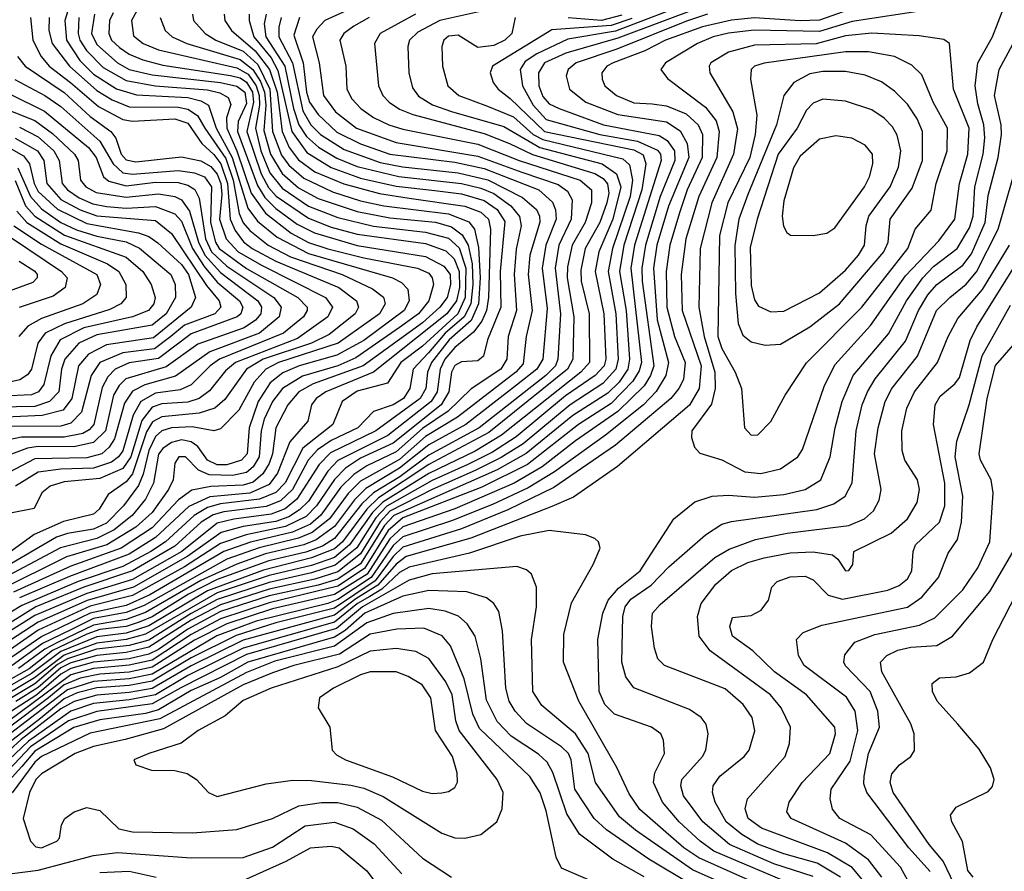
# Model space of a CAD drawing. Extents: x 997026 to 1115308, y 536381 to 619039.
# Tile 212 of 256: x 1036028 to 1039052, y 570843 to 573458. Entities that reach past the tile are written whole.
import ezdxf

# ---------------------------------------------------------------- set-up
doc = ezdxf.new("R2010")
doc.units = 0

msp = doc.modelspace()

# ---------------------------------------------------------------- linework, layer by layer
at = {"layer": '0CON20XD'}
for points in [[(1038125, 573498.6), (1037865, 573400.8), (1037705.5, 573355.5), (1037640.2, 573325), (1037621.3, 573295), (1037622.6, 573255), (1037635, 573221.9), (1037655, 573199.8), (1037685.4, 573185), (1037821.1, 573135), (1037992.6, 573102.6), (1038016.7, 573086.7), (1038039.4, 573055), (1038040.4, 573025), (1037995.1, 572914.9), (1037950.4, 572765), (1037939.6, 572695), (1037940.2, 572655), (1037976.3, 572395), (1037966, 572365), (1037946.1, 572333.9), (1037865.4, 572254.6), (1037735, 572165.1), (1037633.4, 572085), (1037546.6, 572035), (1037364.6, 571955.4), (1037205, 571901), (1037165, 571863.3), (1037095.2, 571755), (1036995, 571693.2), (1036805, 571648.3), (1036665, 571602.8), (1036565, 571553), (1036435, 571469.4), (1036365, 571454.7), (1036275, 571448.6), (1036214, 571436), (1036165, 571415.4), (1036117.3, 571375), (1035864, 571186)], [(1038105, 573517.1), (1037857.8, 573422.2), (1037712.3, 573397.7), (1037616.7, 573353.3), (1037580.8, 573329.2), (1037565.5, 573305), (1037572.4, 573255), (1037605.1, 573195), (1037645, 573150.9), (1037810.3, 573105), (1037925.3, 573085.3), (1037987, 573057), (1037996.6, 573045), (1037998.2, 573025), (1037916.6, 572765), (1037905.3, 572695), (1037938, 572405), (1037930.9, 572379.1), (1037911.9, 572348.1), (1037845, 572278.9), (1037744.8, 572215.2), (1037587.7, 572092.3), (1037447.7, 572022.3), (1037205, 571927.9), (1037160.5, 571889.5), (1037087.7, 571772.3), (1037005, 571718.7), (1036795, 571667.2), (1036645, 571618.1), (1036555, 571570.2), (1036435, 571491.2), (1036365, 571475.3), (1036255.5, 571465.5), (1036185, 571445.8), (1035873.2, 571215)], [(1036388.3, 573485), (1036372.1, 573455), (1036378.3, 573408.3), (1036407.5, 573385), (1036455, 573365.6), (1036695, 573310.1), (1036730.2, 573290.2), (1036754.7, 573255), (1036764.1, 573225), (1036765.1, 573194.9), (1036752.2, 573125), (1036768.5, 573055), (1036797.1, 572987.1), (1036835, 572940.2), (1036915, 572885.5), (1037005, 572850), (1037115, 572823.5), (1037275, 572805.8), (1037345, 572786.5), (1037377.6, 572757.6), (1037398.2, 572695), (1037396.3, 572605), (1037374, 572555), (1037265, 572455), (1037199.1, 572405), (1037157.9, 572342.1), (1037065, 572316.8), (1037018.6, 572285), (1036990.2, 572215), (1036897.8, 572142.2), (1036843.9, 572036.1), (1036815, 572005.5), (1036764.7, 571985), (1036645, 571971.5), (1036605, 571959.8), (1036564.5, 571935.5), (1036476.3, 571855), (1036430.9, 571825), (1036345, 571778.6), (1036207.8, 571732.2), (1036035, 571659.4), (1035865, 571557)], [(1038140.9, 573475), (1038076.2, 573453.8), (1037862.2, 573367.8), (1037737.1, 573325), (1037713.2, 573305), (1037706.9, 573285), (1037716.5, 573245), (1037767.1, 573205), (1037865, 573166.5), (1038015, 573144.1), (1038056.6, 573116.6), (1038077.9, 573077.9), (1038083.5, 573035), (1038020.9, 572885), (1037985.3, 572765), (1037974.9, 572694.9), (1037986.6, 572536.6), (1038020.7, 572405), (1038013, 572365), (1037983.5, 572316.5), (1037944.5, 572275.5), (1037828, 572182), (1037670.9, 572069.1), (1037589.7, 572020.3), (1037480.9, 571969.1), (1037355, 571919.3), (1037205, 571870.2), (1037175, 571843.3), (1037107.6, 571745), (1037005, 571677.8), (1036975, 571665.4), (1036755, 571610.9), (1036633.8, 571566.2), (1036435, 571447.9), (1036365, 571434), (1036255.2, 571425.2), (1036175, 571400.2), (1035871.8, 571168.2)], [(1038575, 573488.4), (1038485, 573456.8), (1038425, 573453.9), (1038285, 573463.3), (1038215, 573456.7), (1038125, 573435.5), (1038012.3, 573395), (1037948.1, 573361.9), (1037850.9, 573325), (1037831.8, 573315), (1037816.5, 573295), (1037817.1, 573275), (1037825.9, 573255), (1037861.1, 573225), (1037915, 573202.9), (1037970.4, 573199.6), (1038015, 573193.8), (1038075, 573168.5), (1038112.5, 573135), (1038125.1, 573105), (1038124.9, 573035), (1038078.6, 572935), (1038054.3, 572865), (1038024.7, 572765), (1038013.4, 572685), (1038015.5, 572575), (1038039.6, 572485), (1038072.6, 572405), (1038066.9, 572353.1), (1038053.1, 572325), (1038027.9, 572295), (1037858.5, 572151.5), (1037669, 572021), (1037527.4, 571952.6), (1037385, 571894.2), (1037205, 571838.4), (1037175, 571809.6), (1037119.8, 571735), (1036995, 571651.2), (1036815, 571605.5), (1036692.9, 571567.1), (1036555, 571498.2), (1036435, 571426.2), (1036365, 571413.3), (1036265, 571406), (1036205, 571391.1), (1036165, 571371.9), (1036093.2, 571313.2), (1035886.1, 571153.9)], [(1036559.5, 573475), (1036561.8, 573455), (1036597.9, 573415), (1036631, 573395), (1036715, 573361.2), (1036759.8, 573319.8), (1036797.1, 573245), (1036804.8, 573115), (1036832, 573042), (1036855, 573011.4), (1036901.1, 572971.1), (1036989.5, 572929.5), (1037075, 572902), (1037146.7, 572886.7), (1037345, 572861.9), (1037407.5, 572837.5), (1037425.1, 572815.1), (1037437.9, 572757.9), (1037442.1, 572665), (1037437.5, 572585), (1037415.4, 572534.6), (1037347, 572475), (1037293.6, 572405), (1037281.2, 572375), (1037275.7, 572325), (1037258.2, 572295), (1037122.3, 572195), (1036982.6, 572127.4), (1036948.3, 572091.7), (1036879.6, 571985), (1036843.8, 571956.2), (1036801, 571939), (1036685.9, 571924.1), (1036635, 571911.5), (1036526, 571825), (1036375, 571738.8), (1036234.2, 571695.8), (1036075, 571628.1), (1035905, 571521.9)], [(1037030.9, 573485), (1036965.8, 573455), (1036940.9, 573429.1), (1036928.1, 573405), (1036948.3, 573325), (1036961.8, 573225), (1036998.5, 573175), (1037063, 573125), (1037185, 573081.2), (1037435, 573038.5), (1037570.3, 572989.7), (1037681.7, 572951.7), (1037710.8, 572930.8), (1037725.2, 572905), (1037721.8, 572845), (1037684.1, 572765), (1037672.6, 572695), (1037689, 572555), (1037681.3, 572415), (1037673.6, 572395), (1037643.9, 572365), (1037439.6, 572205), (1037285, 572121), (1037196.1, 572053.9), (1037114.9, 572005.1), (1037079, 571971), (1036995, 571864.6), (1036958.6, 571841.4), (1036907.3, 571822.7), (1036793.6, 571796.4), (1036635, 571738.5), (1036546.5, 571693.5), (1036435, 571624), (1036395, 571607.7), (1036355, 571595), (1036275, 571584.8), (1036235, 571570.7), (1036129.5, 571520.5), (1036057.3, 571465), (1035908.7, 571381.3)], [(1036656.1, 573475), (1036658.7, 573455), (1036678.5, 573425), (1036751.8, 573361.8), (1036795.2, 573305), (1036818.9, 573235), (1036834, 573114), (1036855.8, 573065), (1036885, 573027.7), (1036935, 572991.1), (1037023.5, 572953.5), (1037133.7, 572923.7), (1037225, 572909.8), (1037395.6, 572885.6), (1037445, 572866.9), (1037467.8, 572845), (1037474.4, 572815), (1037468.2, 572605), (1037462.1, 572565), (1037447.8, 572532.2), (1037421.8, 572498.2), (1037365, 572451.1), (1037333.9, 572415), (1037319.6, 572385), (1037310.4, 572315), (1037292.2, 572285), (1037159.1, 572180.9), (1037005.5, 572104.5), (1036975, 572071.9), (1036915, 571979.8), (1036887.6, 571952.4), (1036855, 571931.5), (1036815, 571916.8), (1036715, 571902), (1036646.8, 571883.2), (1036545, 571810.3), (1036378, 571715), (1036235.4, 571674.6), (1036085, 571607.9), (1035935, 571510.7)], [(1036175.8, 573485), (1036166.7, 573455), (1036172.5, 573395), (1036212.9, 573332.9), (1036255, 573290.5), (1036325.6, 573245.6), (1036386.9, 573226.9), (1036545, 573218.5), (1036585, 573208.9), (1036607.9, 573195), (1036631.7, 573125), (1036681.4, 573035), (1036728.7, 572878.7), (1036759, 572839), (1036819.6, 572789.6), (1036915, 572740), (1037173.8, 572665), (1037200.8, 572650.8), (1037220.4, 572630.4), (1037224.5, 572595), (1037208.7, 572565), (1037085, 572473.1), (1037002.1, 572427.9), (1036886.8, 572395), (1036836.1, 572373.9), (1036797.2, 572342.8), (1036761.1, 572285), (1036732.9, 572205), (1036727, 572125), (1036710, 572105), (1036665, 572091.1), (1036635, 572090.7), (1036605.6, 572105.6), (1036575, 572146.8), (1036555, 572161.6), (1036525, 572167.3), (1036495, 572159.5), (1036468.5, 572141.5), (1036455, 572123.6), (1036439.2, 572035), (1036414.6, 571985), (1036374.3, 571935), (1036318.8, 571891.2), (1036265, 571864.4), (1036153.9, 571836.1), (1035945, 571725.4)], [(1037244.1, 573475), (1037135.8, 573415), (1037117.7, 573385), (1037130, 573255), (1037143.2, 573225), (1037163.1, 573205), (1037195, 573183.4), (1037236.3, 573166.3), (1037455, 573108.1), (1037532.2, 573077.8), (1037603.8, 573043.8), (1037795, 572986), (1037820.5, 572970.5), (1037833.7, 572953.7), (1037837.8, 572925), (1037831.7, 572895), (1037809.8, 572835), (1037765.1, 572755), (1037751.3, 572688.7), (1037753.3, 572655), (1037777, 572555), (1037778.5, 572405), (1037751.5, 572375), (1037508.4, 572181.6), (1037427.3, 572132.7), (1037285, 572064.8), (1037143.6, 571976.4), (1037112.3, 571945), (1037041.7, 571845), (1036995, 571806.8), (1036925, 571782.1), (1036795, 571750.8), (1036635, 571697.7), (1036415, 571570.8), (1036355, 571554.2), (1036265, 571543.5), (1036165, 571506.7), (1036073.5, 571436.5), (1035947.7, 571362.3)], [(1038813.4, 573486.6), (1038585, 573451.8), (1038485, 573421.8), (1038284.5, 573425.5), (1038205, 573416.9), (1038157.7, 573405), (1038110, 573385), (1038012.3, 573325), (1037997.8, 573305), (1038017.7, 573277.7), (1038135, 573189.6), (1038166.9, 573146.9), (1038176.8, 573115), (1038169.4, 573035), (1038114.4, 572915), (1038074, 572785), (1038059.9, 572675), (1038062.7, 572565), (1038121.1, 572395), (1038115.7, 572325), (1038085.6, 572274.4), (1037864.6, 572085.4), (1037728.8, 571991.2), (1037662.9, 571962.9), (1037414.2, 571865.8), (1037215, 571809.3), (1037185, 571786.3), (1037128.6, 571721.4), (1037060.4, 571679.6), (1036995, 571629.7), (1036715, 571552.3), (1036555, 571473.8), (1036435, 571404.4), (1036365, 571391.8), (1036265, 571383.8), (1036195.9, 571364.1), (1036155, 571341.3), (1036032.8, 571247.2), (1035948.5, 571171.5)], [(1036733.4, 573475), (1036732.7, 573455), (1036747.7, 573405), (1036800.5, 573340.5), (1036821.6, 573301.6), (1036863.8, 573115), (1036910.4, 573050.4), (1036985, 573004.2), (1037075, 572971.2), (1037185, 572946.8), (1037303.8, 572933.8), (1037385, 572922.7), (1037455, 572902.3), (1037495.1, 572875), (1037518.5, 572838.5), (1037504.1, 572685), (1037505.6, 572575), (1037465.2, 572475), (1037452.7, 572425), (1037435, 572410), (1037385, 572406.9), (1037365, 572396.4), (1037354.9, 572375), (1037346.5, 572315), (1037322.7, 572275), (1037175, 572157.4), (1037075, 572110.9), (1037029.1, 572080.9), (1036995, 572046.4), (1036940.4, 571965), (1036908.2, 571931.8), (1036845, 571901.4), (1036723.6, 571876.4), (1036645, 571849.8), (1036535, 571778), (1036375, 571689.2), (1036245, 571656.8), (1036085, 571583), (1035965, 571500.7)], [(1036785.1, 573475), (1036779.7, 573445), (1036784.7, 573405), (1036842.4, 573315), (1036869, 573185), (1036886, 573135), (1036909.5, 573099.5), (1036946.4, 573066.4), (1037002.5, 573032.5), (1037065, 573007.4), (1037193.3, 572976.7), (1037385, 572954.9), (1037445, 572940.9), (1037485, 572923.8), (1037536.7, 572886.7), (1037563.3, 572853.3), (1037568.1, 572825), (1037553.4, 572753.4), (1037546.6, 572675), (1037553.9, 572565), (1037528.6, 572485), (1037524.6, 572415), (1037506, 572385), (1037415.3, 572324.7), (1037344.7, 572255.3), (1037265, 572202.6), (1037185, 572131), (1037095, 572087.9), (1037055, 572061.6), (1037015, 572022), (1036953.4, 571936.6), (1036921.4, 571908.6), (1036865.8, 571884.2), (1036736.8, 571853.2), (1036655, 571824.8), (1036428.2, 571691.8), (1036355, 571658.8), (1036244.4, 571635.6), (1036095.9, 571564.1), (1035985, 571486.8)], [(1037438.1, 573481.9), (1037319.1, 573455), (1037250.9, 573419.1), (1037225.2, 573395), (1037220.2, 573375), (1037223.3, 573295), (1037235, 573248.1), (1037253.4, 573223.4), (1037296.3, 573196.3), (1037355, 573176.4), (1037515, 573130), (1037625.8, 573065.8), (1037817.5, 573015), (1037860.9, 572985), (1037874.7, 572945), (1037849.8, 572845), (1037807.3, 572745), (1037795.5, 572685), (1037822.2, 572555), (1037828.6, 572415), (1037823.5, 572395), (1037795.9, 572365), (1037705, 572302.5), (1037553, 572177), (1037480, 572130), (1037405, 572092.2), (1037295, 572042.8), (1037156.2, 571963.8), (1037122.2, 571927.8), (1037063.9, 571836.1), (1036997, 571783), (1036925, 571759.5), (1036795, 571729.6), (1036635, 571677.8), (1036555, 571634.7), (1036425, 571552.5), (1036364.3, 571535.7), (1036264.6, 571524.6), (1036175, 571495.4), (1036145, 571478.3), (1036075, 571418.5), (1035997.6, 571372.4)], [(1036257.8, 573475), (1036249.3, 573415), (1036265, 573381.4), (1036328.8, 573325), (1036365, 573305.1), (1036435, 573288.8), (1036645.4, 573265.4), (1036695, 573253.4), (1036719.4, 573235), (1036725, 573200.8), (1036699.6, 573145), (1036697.6, 573115), (1036758.5, 572948.5), (1036781.6, 572911.6), (1036815, 572877.7), (1036880.3, 572830.3), (1036933.3, 572803.3), (1037065.1, 572764.9), (1037275, 572730.6), (1037331.2, 572701.2), (1037350.8, 572675), (1037351.9, 572645), (1037341.2, 572605), (1037318.6, 572575), (1037265, 572526.5), (1037083.5, 572395), (1036929.9, 572340.1), (1036885.5, 572315), (1036852.3, 572275), (1036814.9, 572205), (1036804.5, 572125), (1036794.5, 572095.5), (1036775, 572063.4), (1036745, 572038.2), (1036715, 572028), (1036615.7, 572024.3), (1036556.8, 572013.2), (1036516.4, 571983.6), (1036435, 571897.8), (1036340.3, 571835), (1036185, 571779.6), (1036009.7, 571700.3)], [(1036315, 573479), (1036304.6, 573455), (1036302, 573415), (1036310.8, 573395), (1036335, 573372.4), (1036365, 573351.6), (1036406.7, 573335), (1036468.5, 573318.5), (1036676.3, 573286.3), (1036705, 573278.9), (1036725, 573265.8), (1036743.1, 573235), (1036746.9, 573205), (1036726.1, 573115), (1036769.5, 572985), (1036792.8, 572942.8), (1036816.2, 572916.2), (1036915, 572848.8), (1036985, 572820.9), (1037065, 572799), (1037275, 572770.3), (1037337.6, 572747.6), (1037363, 572723), (1037378.1, 572685), (1037378.7, 572635), (1037370.3, 572595), (1037339.9, 572555), (1037114.8, 572375.2), (1036968.2, 572315), (1036938.7, 572295), (1036924.4, 572275), (1036913, 572225), (1036858.4, 572161.6), (1036820.2, 572065), (1036795, 572030.8), (1036735, 572004), (1036612.6, 571992.6), (1036547.4, 571962.6), (1036445, 571867.4), (1036365, 571816.9), (1036181.8, 571748.2), (1036027.8, 571682.2)], [(1037877.9, 573472.1), (1037815, 573455), (1037713.2, 573463.2)], [(1038409, 570799), (1038159.8, 570905), (1038118.1, 570935), (1038053.7, 570995), (1038002.4, 571055), (1037974.8, 571115), (1037978.8, 571145), (1038008.5, 571205), (1038005.4, 571245), (1037997.8, 571265), (1037969.2, 571285), (1037855, 571325.3), (1037825, 571354.7), (1037808.5, 571395), (1037804.2, 571555), (1037819.2, 571635), (1037835.9, 571675), (1037867.6, 571712.4), (1037934.3, 571765), (1038037.1, 571925), (1038102.3, 571977.7), (1038155.2, 571994.8), (1038205, 571998.3), (1038285, 571991.2), (1038375, 572000.3), (1038441.1, 572015), (1038489.2, 572045), (1038517.6, 572115), (1038532.7, 572205), (1038554.1, 572285), (1038588.5, 572365), (1038696.3, 572493.7), (1038751.5, 572595), (1038802.3, 572665), (1038835, 572700.1), (1038907.2, 572755), (1038945, 572818.6), (1038956.2, 572855), (1038962.1, 572945), (1038987.7, 573045), (1038992.3, 573095), (1038989.6, 573135), (1038971, 573199), (1038962.4, 573255), (1038970.7, 573325), (1039015.6, 573405), (1039050.8, 573495)], [(1036118.7, 573465), (1036117.7, 573425), (1036127.6, 573385), (1036181.1, 573315), (1036265, 573240.2), (1036311.9, 573211.9), (1036365, 573190.6), (1036515, 573188.8), (1036545, 573182.9), (1036574, 573164), (1036597.3, 573125), (1036661.4, 573031.4), (1036683.6, 572965), (1036702.3, 572862.3), (1036715, 572834.2), (1036735, 572810.1), (1036791.5, 572765), (1036859.6, 572729.6), (1037018.8, 572675), (1037111.7, 572631.7), (1037145.4, 572605.4), (1037151.2, 572585), (1037133, 572555), (1037006.5, 572465), (1036823.6, 572405), (1036783.9, 572385), (1036748.2, 572345), (1036701.6, 572258.4), (1036645, 572201.1), (1036625, 572195.3), (1036558, 572208), (1036494.6, 572204.6), (1036465, 572195.4), (1036445, 572178.1), (1036425.2, 572135), (1036408.1, 572061.9), (1036393, 572027), (1036347, 571965), (1036295, 571911.8), (1036255, 571893.9), (1036175, 571880.4), (1036141.4, 571868.6), (1035785, 571661.4)], [(1037101.8, 573465), (1037055, 573437.8), (1037024.2, 573415), (1037011.7, 573395), (1037029.8, 573315), (1037033.4, 573245), (1037048.6, 573215), (1037075.8, 573185), (1037115, 573157.3), (1037161.8, 573135), (1037205, 573121.2), (1037435.2, 573075.2), (1037561.9, 573025), (1037749.5, 572965), (1037784.8, 572935), (1037785, 572895.6), (1037765.1, 572835), (1037724.9, 572765), (1037711, 572699), (1037709.9, 572665), (1037730.7, 572545), (1037727.6, 572415), (1037711.1, 572385), (1037469.7, 572190.3), (1037285, 572092.3), (1037130.1, 571989.9), (1037094.8, 571955), (1037020.2, 571855), (1036995, 571832.5), (1036925, 571804.9), (1036777.2, 571767.2), (1036605, 571704.1), (1036425, 571597), (1036355.5, 571574.5), (1036265, 571562.6), (1036155, 571517.7), (1036065, 571450.1), (1035940.8, 571379.2)], [(1036210.3, 573465), (1036208.2, 573415), (1036213.1, 573395), (1036233.5, 573363.5), (1036285, 573311.3), (1036355, 573270.8), (1036444.5, 573254.5), (1036605, 573242.7), (1036643.4, 573233.4), (1036668.7, 573218.7), (1036677.3, 573197.3), (1036664, 573156), (1036664.4, 573125), (1036695.5, 573055.5), (1036739.5, 572925), (1036783.5, 572863.5), (1036862, 572802), (1036915, 572774), (1036975, 572754.6), (1037085, 572726.1), (1037250, 572695), (1037285, 572679.1), (1037295.5, 572665), (1037298.9, 572645), (1037284.6, 572595), (1037252.8, 572555), (1037195, 572513.1), (1037060.3, 572419.7), (1037005, 572394.9), (1036896.9, 572363.1), (1036836, 572325), (1036805, 572285.6), (1036778.8, 572231.2), (1036770.1, 572195), (1036764.1, 572115), (1036745.1, 572085), (1036725, 572067.4), (1036682.3, 572057.7), (1036610.2, 572060.2), (1036577.8, 572075), (1036537.5, 572115), (1036516.9, 572115), (1036505, 572095.7), (1036499.7, 572045), (1036485.7, 572015), (1036435.6, 571945), (1036385, 571899.8), (1036295.5, 571845), (1036172, 571808), (1035963, 571705)], [(1036459.5, 573465), (1036474.7, 573425), (1036496.6, 573405), (1036542, 573385), (1036705, 573336), (1036744.9, 573305), (1036768.3, 573268.3), (1036780.6, 573235), (1036784.1, 573195), (1036778, 573118), (1036798.2, 573045), (1036835, 572985.6), (1036885, 572941.3), (1036945, 572908.9), (1037065, 572868.8), (1037165, 572849.6), (1037305, 572835.6), (1037355, 572822.1), (1037387.7, 572797.7), (1037406, 572765), (1037417.8, 572707.8), (1037420.5, 572645), (1037413.8, 572585), (1037393.9, 572545), (1037334.6, 572495), (1037283.6, 572435), (1037236.7, 572385), (1037226.4, 572325), (1037206.9, 572295), (1037175, 572274.7), (1037115.5, 572254.5), (1037066.5, 572205), (1036984.8, 572165.2), (1036943.1, 572136.9), (1036914.8, 572105.2), (1036866.4, 572015), (1036829.7, 571980.3), (1036785, 571962.5), (1036655, 571946.4), (1036622.8, 571937.2), (1036585.6, 571914.4), (1036505, 571841.2), (1036374.4, 571765), (1036225, 571714.8), (1036078.3, 571655), (1035965.2, 571585.2)], [(1037908.9, 573461.1), (1037845, 573439.6), (1037663.1, 573426.9), (1037480.3, 573315), (1037473.4, 573295), (1037482.7, 573265), (1037497.6, 573245), (1037534.3, 573215.7), (1037640.6, 573115), (1037915, 573058.4), (1037942.8, 573042.8), (1037951.8, 573015), (1037939.5, 572935), (1037884.1, 572765), (1037870.6, 572685), (1037891.4, 572565), (1037901.6, 572415), (1037895.8, 572385), (1037869, 572345), (1037835, 572311.4), (1037727.5, 572242.5), (1037584.2, 572125.8), (1037495.2, 572075.2), (1037177.6, 571935), (1037148.8, 571905), (1037075, 571787), (1037005, 571740), (1036945, 571721.1), (1036795, 571688.2), (1036645, 571640.3), (1036545, 571586.2), (1036455, 571523.4), (1036425, 571509.6), (1036364.5, 571495.5), (1036255.1, 571484.9), (1036185, 571465.2), (1036155, 571448.3), (1036081.1, 571385), (1035967.9, 571312.1)], [(1036061.9, 573465), (1036068.4, 573395), (1036093.9, 573345), (1036119, 573315), (1036184, 573265), (1036270.8, 573190.8), (1036345, 573151.4), (1036375, 573145.8), (1036505, 573153.5), (1036545, 573140), (1036587.9, 573077.9), (1036625, 573043.6), (1036645.8, 573015), (1036666.9, 572955), (1036674.9, 572844.9), (1036690.3, 572810.3), (1036715.7, 572775.7), (1036741.9, 572755), (1036815, 572716.3), (1037008.1, 572635), (1037063, 572595), (1037068.8, 572575), (1037059, 572555), (1036978.8, 572491.2), (1036925, 572464.9), (1036776.5, 572415), (1036725.2, 572384.8), (1036658.7, 572291.3), (1036627.4, 572265), (1036580, 572250), (1036465, 572238.5), (1036436.7, 572223.3), (1036417.8, 572192.2), (1036375, 572063), (1036355, 572038.9), (1036300.2, 571999.8), (1036272.3, 571955), (1036255, 571939.1), (1036162.6, 571917.4), (1036072.8, 571877.2), (1036001.6, 571825)], [(1036831.5, 573465), (1036824, 573435), (1036824.7, 573405), (1036866.7, 573325), (1036897.7, 573177.7), (1036922.3, 573135), (1036952.6, 573105), (1037025, 573059.6), (1037135, 573018.8), (1037204.4, 573005.6), (1037375, 572987.8), (1037466.5, 572966.5), (1037572.1, 572912.1), (1037615.2, 572875), (1037625.1, 572855), (1037625.7, 572835.7), (1037594.9, 572735.1), (1037590.2, 572675), (1037602, 572565), (1037583.8, 572485), (1037575, 572400.7), (1037552.1, 572375), (1037372.9, 572237.1), (1037275, 572178.3), (1037195, 572107.8), (1037075, 572040.4), (1037037.1, 572002.9), (1036980.2, 571925), (1036927, 571883), (1036884.6, 571865.4), (1036764.1, 571835.9), (1036665, 571801.2), (1036411, 571659), (1036355, 571637), (1036255, 571618.8), (1036185.4, 571584.6), (1036098, 571542), (1036005, 571475.2)], [(1037550.3, 573465), (1037539.7, 573415), (1037518.8, 573395), (1037485, 573378.5), (1037435, 573372.8), (1037375, 573410.6), (1037345, 573407.5), (1037331.1, 573395), (1037325.2, 573375), (1037327.3, 573315), (1037342.9, 573255), (1037377.1, 573225), (1037465, 573191.9), (1037545, 573159.1), (1037605.8, 573105.8), (1037635, 573089.5), (1037880.8, 573030.8), (1037901.7, 573011.7), (1037910.9, 572965), (1037903.3, 572915), (1037849, 572755), (1037836, 572685), (1037859.3, 572555), (1037866.7, 572415), (1037858.9, 572385), (1037819.4, 572340.6), (1037718.5, 572275), (1037574.3, 572155.7), (1037507, 572113), (1037426.9, 572073.1), (1037295, 572015.5), (1037165, 571948.4), (1037135, 571915.5), (1037075, 571817.2), (1037005, 571762.6), (1036935, 571740.1), (1036795, 571708.9), (1036645, 571661.4), (1036555, 571613.6), (1036425, 571531.1), (1036355.7, 571514.3), (1036265, 571505.8), (1036185, 571483.1), (1036155, 571467.5), (1036085, 571406.9), (1036016.3, 571363.7)], [(1036888, 573465), (1036870.2, 573409.8), (1036899.2, 573325), (1036909.3, 573235), (1036918.2, 573205), (1036945, 573167), (1037002.5, 573112.5), (1037075, 573076.5), (1037165, 573044.7), (1037365, 573020.2), (1037455, 573001.1), (1037622.3, 572935), (1037665, 572897.7), (1037674.2, 572874.2), (1037675.6, 572845), (1037644.3, 572765), (1037633.1, 572695), (1037648.6, 572571.4), (1037635.1, 572415), (1037616.5, 572385), (1037554.6, 572335.4), (1037398.3, 572215), (1037285, 572152.8), (1037195, 572080.3), (1037091.5, 572018.5), (1037056.5, 571983.5), (1036995, 571901.7), (1036939.4, 571860.6), (1036901.1, 571845), (1036782.8, 571817.2), (1036695, 571786.2), (1036585, 571735.7), (1036415, 571637.7), (1036355, 571615.9), (1036255, 571598.8), (1036144.3, 571545.7), (1036105.4, 571524.6), (1036025, 571465.8)], [(1038465, 570826.4), (1038345, 570865.9), (1038208.5, 570925), (1038126.7, 570995), (1038067.1, 571075), (1038058.8, 571105), (1038062.3, 571125), (1038125.8, 571195), (1038135.3, 571215), (1038143.3, 571265), (1038136.8, 571295), (1038121.2, 571315), (1038085, 571339.7), (1037915, 571406.5), (1037889.7, 571439.7), (1037877.8, 571485), (1037880.3, 571625), (1037888.4, 571655), (1037905, 571678.3), (1037968.2, 571721.8), (1038022.4, 571777.6), (1038134.3, 571875.7), (1038185, 571908.4), (1038215, 571917.2), (1038476.3, 571953.7), (1038528.7, 571971.3), (1038563.5, 571995), (1038584.8, 572035.2), (1038597.1, 572195), (1038615.8, 572275), (1038631.8, 572315), (1038656, 572355), (1038749.2, 572470.8), (1038788.5, 572565), (1038817.4, 572612.6), (1038845.6, 572645), (1038925, 572704.2), (1038951.3, 572738.7), (1038993.6, 572835), (1039002.3, 572917.7), (1039033.6, 573035), (1039043.8, 573105), (1039043, 573135), (1039021.9, 573225), (1039036.3, 573305), (1039099.4, 573420.6)], [(1038305, 572064), (1038365, 572078.4), (1038418.7, 572115), (1038432.2, 572137.8), (1038498.7, 572331.3), (1038532.2, 572397.8), (1038641.7, 572518.3), (1038749.1, 572670.9), (1038851.5, 572778.5), (1038900.5, 572845), (1038914.8, 572955), (1038940.7, 573045), (1038944.4, 573125), (1038896.4, 573245), (1038884.5, 573384.5), (1038866.8, 573396.8), (1038791.3, 573408.7), (1038645, 573416.1), (1038565, 573408), (1038475, 573384), (1038285, 573379.6), (1038205, 573358.1), (1038150.9, 573325), (1038145.9, 573315), (1038148.2, 573295), (1038219.1, 573175), (1038232.5, 573122.5), (1038221.1, 573045), (1038153.7, 572895), (1038117.9, 572755), (1038114, 572575), (1038130.4, 572485), (1038163.6, 572375), (1038164.6, 572325), (1038153.1, 572276.9), (1038092.5, 572195), (1038091.8, 572175), (1038101.1, 572145), (1038116.9, 572126.9), (1038185, 572106.6), (1038255, 572069.6), (1038305, 572064)], [(1038275, 572182.5), (1038295, 572183.3), (1038335, 572224), (1038379.1, 572305), (1038445, 572403.9), (1038614.7, 572575.3), (1038756.2, 572755), (1038778.7, 572815), (1038827.3, 572872.7), (1038843.4, 572955), (1038877.2, 573055), (1038878.1, 573125), (1038834, 573205), (1038798.6, 573288.6), (1038768.6, 573318.6), (1038714.8, 573344.8), (1038635, 573359), (1038565, 573359.1), (1038455, 573343.7), (1038315.2, 573324.8), (1038285.6, 573315), (1038275.4, 573305), (1038272.4, 573275), (1038292.4, 573165), (1038287.5, 573105), (1038270.4, 573035), (1038203.1, 572895), (1038178, 572795), (1038172.7, 572485), (1038185, 572447.9), (1038226, 572375), (1038245.4, 572325), (1038254.5, 572205), (1038275, 572182.5)], [(1036022, 573345), (1036044.9, 573314.9), (1036165, 573234.6), (1036245, 573160.3), (1036308.7, 573115), (1036324, 573094), (1036340.1, 573045), (1036355, 573027.1), (1036385, 573021.8), (1036525, 573037.1), (1036585, 573024), (1036615, 573007.2), (1036635, 572983.8), (1036646.2, 572955), (1036648.9, 572921.1), (1036641.9, 572845), (1036662.1, 572785), (1036699.7, 572745), (1036772.9, 572702.9), (1036967.7, 572605), (1036988.8, 572575), (1036974.8, 572545), (1036881.2, 572478.8), (1036691.3, 572405), (1036660.3, 572379.7), (1036611.7, 572318.3), (1036579.8, 572295), (1036545, 572282.9), (1036465, 572277.9), (1036435, 572267.9), (1036403.3, 572226.7), (1036369.9, 572115), (1036345, 572079.5), (1036275, 572048.9), (1036165, 572039.1), (1036121.5, 572025), (1036096.8, 572005), (1036073.3, 571956.7), (1036005, 571943.3)], [(1038318, 572458), (1038365, 572461.4), (1038455, 572514.8), (1038545.7, 572585), (1038682.8, 572745), (1038695.8, 572775), (1038701.7, 572845), (1038769, 572941), (1038801, 573025), (1038801.5, 573115), (1038785, 573153.3), (1038755, 573198.2), (1038715, 573238.8), (1038675, 573267.3), (1038625, 573287.1), (1038565, 573298.4), (1038495, 573299.2), (1038455, 573291.7), (1038405.5, 573264.5), (1038375.2, 573225), (1038352.7, 573135), (1038265, 572921.2), (1038237.4, 572845), (1038224.9, 572764.9), (1038226.8, 572616.8), (1038235.2, 572525.2), (1038249.6, 572489.6), (1038275, 572468.8), (1038318, 572458)], [(1036013.8, 573273.8), (1036105.6, 573225), (1036155, 573191.6), (1036274.3, 573085), (1036315, 573014.8), (1036345, 572987.9), (1036375, 572983.3), (1036514.9, 572994.9), (1036565, 572987.9), (1036595.5, 572975), (1036617.6, 572945), (1036614.3, 572835), (1036629.8, 572775), (1036641.2, 572755), (1036725, 572693.7), (1036883, 572605), (1036910.8, 572575), (1036911.6, 572565), (1036899.8, 572545), (1036839.1, 572495), (1036642.1, 572415), (1036613.6, 572395), (1036555, 572336.1), (1036521, 572321), (1036445, 572311.5), (1036400.9, 572285), (1036376.7, 572243.3), (1036345, 572134.4), (1036331.5, 572115), (1036310.5, 572099.5), (1036255, 572080.8), (1036155, 572077.4), (1036085, 572068.2), (1036015, 572025.2)], [(1035998.7, 573228.7), (1036105, 573176.6), (1036239.6, 573065), (1036263.5, 573035), (1036285.8, 572975.8), (1036301.7, 572961.7), (1036355, 572947.4), (1036445, 572959), (1036515, 572957.7), (1036545, 572950), (1036566, 572936), (1036579.3, 572909.3), (1036599.4, 572785), (1036617.4, 572745), (1036665, 572700.7), (1036808.5, 572605), (1036831.7, 572575), (1036824.8, 572545), (1036764.7, 572495.3), (1036612.1, 572437.9), (1036506.5, 572363.5), (1036413, 572337), (1036375, 572317), (1036349.9, 572280.1), (1036319.1, 572170.9), (1036303.2, 572145), (1036280.2, 572125), (1036235, 572112.8), (1036075, 572109.1), (1035995, 572067.6)], [(1035945, 573199.9), (1036075, 573148.4), (1036128.7, 573108.7), (1036197.1, 573045), (1036208, 573025), (1036215.2, 572965), (1036231.7, 572945), (1036262.8, 572927.2), (1036355, 572913.1), (1036455, 572922.8), (1036504.5, 572914.5), (1036525, 572904.8), (1036550.3, 572870.3), (1036577.1, 572775), (1036597, 572735), (1036645, 572681.8), (1036759.6, 572595), (1036771, 572575), (1036769.3, 572555), (1036752.4, 572535), (1036718, 572512), (1036575, 572461.8), (1036478, 572392), (1036354.5, 572355.5), (1036333.6, 572335), (1036316.8, 572305), (1036291.4, 572195), (1036255, 572159.2), (1036195, 572145.9), (1036085, 572146.9), (1036051.9, 572141.9), (1035995, 572120.6)], [(1038335, 572560.6), (1038375, 572562.7), (1038485, 572619.3), (1038565, 572688.9), (1038604.8, 572735), (1038623, 572765), (1038627.9, 572825), (1038636.7, 572855), (1038702, 572945), (1038727.2, 573005), (1038734.4, 573055), (1038723, 573103), (1038709, 573129), (1038683.3, 573155), (1038645, 573180.8), (1038565, 573207.6), (1038495, 573213.3), (1038465, 573201.8), (1038445, 573180), (1038415.9, 573125), (1038357.5, 573045), (1038293, 572845), (1038271.6, 572758.4), (1038275, 572642), (1038285, 572598.1), (1038297.9, 572577.9), (1038335, 572560.6)], [(1036027.5, 573127.5), (1036085, 573098.4), (1036133.2, 573055), (1036149.3, 573025), (1036159, 572955), (1036175.5, 572935), (1036210.7, 572910.7), (1036252.6, 572892.6), (1036295, 572883.9), (1036355, 572879.4), (1036445, 572884.7), (1036505, 572861.3), (1036525, 572839.4), (1036558.7, 572755), (1036595, 572699.8), (1036635, 572651.9), (1036703.4, 572595), (1036713.9, 572575), (1036708, 572555), (1036696.4, 572545), (1036555, 572493.7), (1036455, 572417.8), (1036365, 572404.5), (1036321.6, 572385), (1036299, 572361), (1036281.8, 572328.2), (1036255.6, 572215), (1036241.8, 572198.2), (1036222.4, 572187.6), (1036165, 572176), (1036033.9, 572176.1), (1035995, 572168.1)], [(1036014, 573094), (1036083.4, 573055), (1036102.3, 573025), (1036112.1, 572955), (1036155, 572906.1), (1036213.7, 572873.7), (1036265, 572855.7), (1036445, 572840.7), (1036495, 572801.6), (1036601.9, 572641.9), (1036641.4, 572595), (1036646.3, 572575), (1036628.1, 572555), (1036535, 572520.1), (1036493, 572485), (1036442.7, 572447.3), (1036345, 572434.4), (1036274.8, 572405), (1036247.9, 572365), (1036217.8, 572252.2), (1036185, 572219.1), (1036155, 572210.1), (1035995, 572208.6)], [(1038465, 572794.7), (1038507.2, 572802.8), (1038531.7, 572818.3), (1038622.9, 572945), (1038638.1, 572975), (1038648.8, 573015), (1038647.6, 573045), (1038625, 573072.5), (1038583.8, 573093.8), (1038535, 573100.9), (1038485, 573090.7), (1038425, 573038.7), (1038405, 573003.1), (1038375, 572901.2), (1038370, 572855), (1038373.7, 572823.7), (1038384.1, 572804.1), (1038396.2, 572796.2), (1038465, 572794.7)], [(1035995.1, 573065.1), (1036039.7, 573039.7), (1036058.1, 573015), (1036072.8, 572955), (1036085, 572930.1), (1036145, 572875.8), (1036235, 572832), (1036393.7, 572803.7), (1036425, 572792.4), (1036452.7, 572772.7), (1036525, 572706.1), (1036547.2, 572675), (1036568.8, 572605), (1036554.8, 572575), (1036438.9, 572481.1), (1036295, 572459), (1036239.3, 572430.7), (1036209, 572395), (1036189, 572295), (1036161.4, 572258.6), (1036097.8, 572242.2), (1035963.5, 572236.5)], [(1036023.1, 573003.1), (1036061.6, 572915), (1036095, 572876.6), (1036154.7, 572834.7), (1036202.8, 572812.8), (1036265, 572792.6), (1036355.6, 572775.6), (1036396.2, 572756.2), (1036492.3, 572675), (1036505.8, 572645), (1036506.7, 572605), (1036478.5, 572555), (1036435, 572520), (1036265, 572490), (1036210.5, 572465), (1036167.4, 572415), (1036157.2, 572385), (1036148.2, 572315), (1036119.8, 572285), (1036075, 572270.2), (1035961.5, 572268.5)], [(1036014.3, 572964.3), (1036046.7, 572886.7), (1036074.7, 572854.7), (1036166.4, 572796.4), (1036355, 572728.3), (1036406.3, 572685), (1036432.4, 572645), (1036444.4, 572605), (1036440.2, 572585), (1036424.1, 572565), (1036374.6, 572545), (1036225, 572511.5), (1036152.8, 572475), (1036124.4, 572425.6), (1036102.5, 572337.5), (1036086.3, 572315), (1036065, 572305.9), (1035885, 572297.7)], [(1038549.7, 570825), (1038477.5, 570867.5), (1038375, 570896.4), (1038295, 570926.6), (1038245.8, 570955.8), (1038198, 570995), (1038164.8, 571055), (1038156.5, 571085), (1038158.4, 571105), (1038179.1, 571135), (1038253.8, 571195), (1038268.5, 571215), (1038285.8, 571274.2), (1038277.8, 571315), (1038250, 571355), (1038195, 571402.7), (1038008.6, 571475), (1037987.8, 571495), (1037977.6, 571527.6), (1037968.5, 571595), (1037972.3, 571635), (1037995, 571662), (1038163.5, 571806.5), (1038207.7, 571832.3), (1038288.3, 571861.7), (1038385, 571880.8), (1038575, 571904.8), (1038622.7, 571925), (1038650.5, 571949.5), (1038667.9, 571982.1), (1038674.2, 572015), (1038654.1, 572125), (1038665.2, 572205), (1038686.6, 572285), (1038707, 572325), (1038785.7, 572424.3), (1038844.5, 572565), (1038885.5, 572604.5), (1038934.7, 572645.3), (1038966.7, 572683.3), (1039033.6, 572815), (1039078.4, 572971.6)], [(1036019.6, 572869.6), (1036050.1, 572835), (1036155, 572769.1), (1036298.1, 572708.1), (1036333.3, 572685), (1036354.1, 572645), (1036355.2, 572605), (1036339.4, 572585), (1036305, 572567.7), (1036165.9, 572524.1), (1036107.1, 572495), (1036084.2, 572465), (1036065, 572384.7), (1036052.4, 572367.6), (1036028.4, 572351.6), (1035975, 572339.6)], [(1035952.2, 572822.2), (1036157, 572685), (1036174.3, 572665), (1036167.6, 572635), (1036131.1, 572608.9), (1036026.4, 572573.6)], [(1036010.7, 572825), (1036095, 572768.2), (1036265.2, 572675), (1036276.1, 572645), (1036265, 572613.6), (1036222.4, 572585), (1036095, 572540.7), (1036053.7, 572516.3), (1036025.4, 572484.6)], [(1038616.6, 570816.6), (1038584.9, 570854.9), (1038509.5, 570899.5), (1038306.6, 570975), (1038265.2, 571005), (1038256.5, 571035), (1038263.6, 571065), (1038379.7, 571195), (1038392.7, 571235), (1038395.3, 571285), (1038367.4, 571345), (1038334.2, 571385), (1038149.3, 571519.3), (1038114.7, 571565), (1038109.8, 571625), (1038121.6, 571665), (1038166.6, 571725), (1038215, 571766.3), (1038265, 571790.8), (1038315, 571805.2), (1038395, 571820.5), (1038465, 571823.7), (1038524.7, 571814.7), (1038541.3, 571801.3), (1038565, 571765.8), (1038575, 571766), (1038587.1, 571785), (1038590, 571825), (1038705, 571881.6), (1038755.3, 571925), (1038784.7, 571975), (1038791.8, 572015), (1038785.4, 572045), (1038747.1, 572105), (1038739, 572135), (1038737.3, 572195), (1038752.6, 572265), (1038776.3, 572315), (1038847.4, 572405), (1038879.8, 572485), (1038909.9, 572540.1), (1038985, 572629.2), (1039068.2, 572765)], [(1036026.6, 572716.6), (1036075, 572685.6), (1036082.5, 572675), (1036082.4, 572665), (1036068.8, 572651.2), (1035985, 572620.6)], [(1038676.6, 570825), (1038635, 570877.8), (1038565, 570929.1), (1038398.2, 571005), (1038384.6, 571025), (1038391.1, 571055), (1038431.9, 571115), (1038516.4, 571205), (1038533.9, 571265), (1038531.8, 571285), (1038445.3, 571385), (1038346.3, 571455), (1038279.8, 571519.8), (1038217.5, 571565), (1038208.9, 571595), (1038217.5, 571622.5), (1038275, 571628.2), (1038305.6, 571645), (1038328.1, 571675), (1038338.6, 571715), (1038355, 571733.1), (1038395, 571746.7), (1038441.2, 571748.8), (1038465, 571738.2), (1038510.9, 571690.9), (1038555, 571678.8), (1038695, 571706.4), (1038729.5, 571720.5), (1038755, 571740.9), (1038768.7, 571765), (1038772, 571825), (1038779.1, 571845), (1038853, 571915), (1038869.2, 571965), (1038870, 572035), (1038834.8, 572214.8), (1038840, 572275), (1038855, 572302.1), (1038900.3, 572339.7), (1038915, 572359.6), (1038947.1, 572472.9), (1038968, 572515), (1039078.4, 572691.6)], [(1038755.6, 570815), (1038734, 570855), (1038642.5, 570955), (1038547.5, 571005), (1038525, 571033.1), (1038517.3, 571065), (1038521.1, 571095), (1038578.8, 571181.2), (1038602.7, 571275), (1038594.4, 571334.4), (1038567.7, 571377.7), (1038437.8, 571475), (1038420.4, 571505), (1038413.8, 571555), (1038435, 571576.5), (1038491.6, 571598.4), (1038755, 571654.1), (1038799.2, 571685), (1038850, 571745), (1038879.8, 571820.2), (1038908.6, 571861.4), (1038920.7, 571915), (1038925.2, 571995), (1038901.2, 572115), (1038906.9, 572163.1), (1038944.4, 572275.6), (1038984.4, 572425.6), (1039070.9, 572580.9)], [(1038825, 570841.9), (1038759.6, 570915), (1038630.3, 571085), (1038621.3, 571111.3), (1038621.9, 571135), (1038635, 571204.5), (1038668.7, 571285), (1038664.4, 571335), (1038640.8, 571395), (1038565, 571473.8), (1038559.3, 571485), (1038562.2, 571507.8), (1038593.7, 571546.3), (1038655, 571569.5), (1038791.5, 571598.5), (1038839, 571621), (1038925, 571707.4), (1038971.2, 571775), (1039007.4, 571855), (1039018.4, 572005), (1039012.4, 572045), (1038979.4, 572105), (1038975.3, 572125), (1038999.9, 572295), (1039025, 572395.9), (1039080.2, 572459.8)], [(1038325, 570790.1), (1038114.2, 570884.2), (1038068.6, 570915), (1037932.8, 571032.8), (1037900.5, 571080.5), (1037861.9, 571161.9), (1037746, 571365), (1037698.1, 571485), (1037699.6, 571570.4), (1037723.1, 571666.9), (1037790, 571785), (1037810.8, 571835), (1037806, 571855), (1037794.5, 571864.5), (1037766.3, 571876.3), (1037655, 571889.3), (1037565, 571871.4), (1037410, 571820), (1037225, 571776.9), (1037195, 571759.9), (1037141, 571709), (1037103.4, 571686.6), (1037066.2, 571665), (1036995, 571607.9), (1036715, 571528.1), (1036545, 571443.8), (1036445, 571385), (1036365, 571369), (1036255, 571357.9), (1036185, 571334.6), (1036055, 571242.2), (1035974.6, 571165.4)], [(1038909.4, 570779.4), (1038864.2, 570874.2), (1038822, 570925), (1038710.6, 571085), (1038702.1, 571115), (1038707.4, 571142.6), (1038730.4, 571169.6), (1038765.6, 571195), (1038776.1, 571213.9), (1038775.9, 571265), (1038765.5, 571295.5), (1038676.4, 571455), (1038672.4, 571485), (1038691.9, 571505), (1038725, 571521.6), (1038765, 571530.9), (1038845, 571536.6), (1038892.8, 571565), (1039007.6, 571702.4), (1039086, 571835)], [(1038262.2, 570772.2), (1038095, 570847.8), (1037919.6, 570969.6), (1037870.4, 571010.4), (1037796.8, 571115), (1037773.8, 571205), (1037735.1, 571265.1), (1037631.9, 571351.9), (1037604.8, 571395), (1037600.2, 571555), (1037615.3, 571655), (1037615.3, 571715.3), (1037600.6, 571755), (1037585, 571768.2), (1037555, 571778.7), (1037295, 571755.8), (1037225, 571737.2), (1037081.5, 571655), (1037001.3, 571588.7), (1036725, 571508.2), (1036523.4, 571406.6), (1036435, 571357.3), (1036265, 571333.7), (1036177.9, 571305), (1036061.7, 571225), (1035995, 571154)], [(1038956.9, 570825), (1038940.8, 570845), (1038924.1, 570934.1), (1038891.1, 570995), (1038887.1, 571015), (1038905, 571040), (1039002.4, 571087.6), (1039016.4, 571103.6), (1039021.4, 571125), (1039010.3, 571160.3), (1038975, 571218), (1038909.5, 571295), (1038845.7, 571365), (1038831.9, 571395), (1038830.8, 571419.2), (1038853.1, 571436.9), (1038905, 571440), (1038945, 571452.5), (1038988.1, 571485), (1039016.9, 571555), (1039105, 571725.5)], [(1038085.4, 570805.4), (1037960.3, 570880.3), (1037830.1, 570970.1), (1037792.4, 571005), (1037733.2, 571095), (1037722.2, 571185), (1037713.6, 571205), (1037692.7, 571225), (1037585, 571297), (1037550, 571335), (1037532, 571365), (1037521.3, 571405), (1037511.5, 571581.5), (1037500.4, 571640.4), (1037484.6, 571665), (1037462.5, 571682.5), (1037401.2, 571701.2), (1037285, 571705.4), (1037205, 571687.4), (1037088.5, 571635), (1037028.2, 571581.8), (1036995, 571561.9), (1036728.9, 571485), (1036643.4, 571436.6), (1036555, 571397.6), (1036455, 571338.4), (1036415, 571327.2), (1036275, 571307.8), (1036195, 571284.1), (1036075, 571211.6), (1036035.2, 571165), (1035995, 571120.6)], [(1037946.2, 570826.2), (1037850.3, 570880.3), (1037747.2, 570957.2), (1037708.8, 571018.8), (1037665.8, 571145.8), (1037648.4, 571178.4), (1037622.1, 571202.1), (1037537.6, 571257.6), (1037495, 571303.2), (1037461.7, 571368.3), (1037444.4, 571495), (1037427.5, 571565), (1037403, 571603), (1037376.1, 571626.1), (1037335, 571641.6), (1037285, 571649.9), (1037175, 571634.9), (1037095, 571605.5), (1036995, 571534.3), (1036812.3, 571487.7), (1036725, 571453.6), (1036458.8, 571311.2), (1036245, 571267.1), (1036095, 571195.6), (1036075, 571177.7), (1036005, 571083.6)], [(1037797.3, 570807.3), (1037692.1, 570852.1), (1037675.9, 570885.9), (1037645, 571028.6), (1037626.6, 571083.4), (1037595, 571133.6), (1037440.9, 571280.9), (1037420.3, 571325), (1037393.9, 571433.9), (1037351.2, 571535), (1037325.7, 571565.7), (1037269.3, 571589.3), (1037186.3, 571586.3), (1037105, 571570.5), (1037010.4, 571509.6), (1036870.6, 571475), (1036805, 571452.2), (1036715, 571414.9), (1036469.7, 571280.3), (1036352.6, 571247.4), (1036255, 571226), (1036198.4, 571205), (1036095, 571141.8), (1036077.6, 571125), (1036058.6, 571085), (1036038.8, 571005), (1036061.8, 570935), (1036077.6, 570917.6), (1036095, 570915.3), (1036142, 570935), (1036150.8, 570945), (1036156.9, 570985), (1036167.1, 571005), (1036195.7, 571025), (1036235, 571038.4), (1036275, 571029.8), (1036332.9, 570972.9), (1036375, 570963.5), (1036559.3, 570960.7), (1036695, 570971), (1036805, 571004.8), (1036885.9, 571044.1), (1036955.7, 571054.3), (1037005, 571054), (1037065, 571039.7), (1037139.5, 570999.5), (1037265, 570883.3), (1037355, 570824.7)], [(1037395, 570944.6), (1037445, 570955.5), (1037493.3, 570995), (1037510.4, 571035), (1037513.3, 571085), (1037495.3, 571125), (1037378.2, 571275), (1037368, 571305), (1037356.3, 571385), (1037337.6, 571425), (1037285, 571495.8), (1037245, 571518), (1037185, 571526.5), (1037105, 571518.8), (1037005, 571470.7), (1036800.8, 571405), (1036715, 571367.5), (1036659.4, 571320.6), (1036576.4, 571275), (1036524.1, 571235.9), (1036425.3, 571204.7), (1036378.8, 571185), (1036385, 571170), (1036433.6, 571153.6), (1036505, 571152.1), (1036542.7, 571142.7), (1036571.1, 571125), (1036608.1, 571085), (1036635, 571072.3), (1036785, 571111.5), (1036867.7, 571122.3), (1036925, 571121.7), (1037045, 571107.1), (1037085, 571097.8), (1037145, 571072.2), (1037325, 570959.6), (1037364.5, 570945.5), (1037395, 570944.6)], [(1037295, 571082.1), (1037325, 571084.1), (1037345, 571087.9), (1037365, 571100.6), (1037373.3, 571116.7), (1037372.2, 571145), (1037358.1, 571195), (1037305.9, 571275), (1037290.8, 571375), (1037264, 571415), (1037221.3, 571441.3), (1037185, 571454.8), (1037105.2, 571455.2), (1037075, 571446.3), (1036991.8, 571405), (1036949.6, 571375), (1036945.5, 571345), (1036980.6, 571285), (1036988.1, 571215), (1037000.9, 571200.9), (1037029.4, 571185), (1037173.2, 571133.2), (1037265, 571088.6), (1037295, 571082.1)], [(1036005, 570836.5), (1036085, 570846.7), (1036255, 570891.1), (1036329.2, 570900.8), (1036555, 570884.4), (1036715, 570885.2), (1036805, 570916.6), (1036905, 570982), (1036995, 570994.1), (1037053, 570973), (1037116.8, 570926.8), (1037202.5, 570835)], [(1036705, 570810.6), (1036846.4, 570873.6), (1036921.9, 570915), (1036985, 570920.2), (1037009.1, 570915), (1037095, 570844.7), (1037175.4, 570735.4)], [(1036275, 570838.9), (1036365, 570843.3), (1036448, 570825)]]:
    msp.add_lwpolyline(points, dxfattribs=at)

doc.saveas('drawing.dxf')
